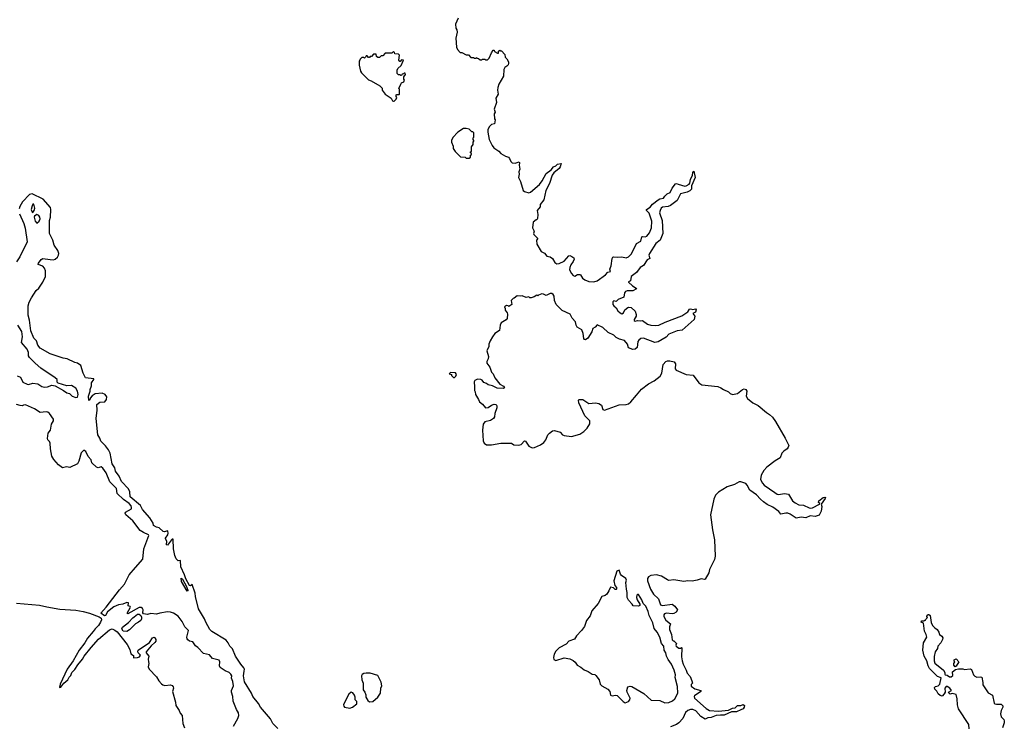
# Model space of a CAD drawing. Extents: x 2494118 to 2687960, y 757339 to 915227.
# Tile 235 of 256: x 2603046 to 2614979, y 826925 to 835477. Entities that reach past the tile are written whole.
import ezdxf

# ---------------------------------------------------------------- set-up
doc = ezdxf.new("R2010")
doc.units = 0

msp = doc.modelspace()

# ---------------------------------------------------------------- linework, layer by layer
at = {"layer": '0CON20XD'}
for points in [[(2608360, 835495), (2608327, 835425), (2608333, 835375), (2608344, 835354), (2608346, 835326), (2608333, 835255), (2608338, 835145), (2608350, 835115), (2608385, 835080), (2608405, 835080), (2608455, 835050), (2608485, 835050), (2608515, 835020), (2608545, 835020), (2608555, 835010), (2608575, 835010), (2608585, 835020), (2608592, 835012), (2608608, 835008), (2608625, 834990), (2608645, 834990), (2608655, 835000), (2608685, 835000), (2608695, 834990), (2608715, 834990), (2608735, 835010), (2608763, 835077), (2608785, 835110), (2608795, 835110), (2608802, 835092), (2608835, 835070), (2608848, 835072), (2608850, 835095), (2608865, 835110), (2608872, 835102), (2608885, 835100), (2608926, 835056), (2608930, 835025), (2608948, 835005), (2608968, 834965), (2608970, 834945), (2608965, 834932), (2608950, 834915), (2608925, 834900), (2608912, 834875), (2608909, 834791), (2608853, 834695), (2608840, 834655), (2608836, 834625), (2608844, 834575), (2608816, 834525), (2608823, 834475), (2608798, 834395), (2608808, 834355), (2608798, 834335), (2608800, 834275), (2608808, 834265), (2608800, 834215), (2608763, 834207), (2608735, 834180), (2608718, 834142), (2608718, 834115), (2608734, 834025), (2608771, 833951), (2608794, 833924), (2608853, 833883), (2608877, 833857), (2608935, 833823), (2608971, 833811), (2608983, 833795), (2608999, 833759), (2609015, 833744), (2609051, 833739), (2609098, 833755), (2609103, 833743), (2609100, 833715), (2609107, 833665), (2609096, 833635), (2609101, 833605), (2609090, 833565), (2609114, 833515), (2609148, 833408), (2609165, 833396), (2609215, 833379), (2609236, 833385), (2609345, 833479), (2609379, 833525), (2609425, 833612), (2609485, 833659), (2609515, 833695), (2609542, 833708), (2609565, 833727), (2609608, 833735), (2609596, 833695), (2609583, 833675), (2609518, 833622), (2609498, 833592), (2609467, 833493), (2609424, 833406), (2609397, 833295), (2609355, 833236), (2609352, 833208), (2609316, 833165), (2609324, 833115), (2609322, 833068), (2609315, 833050), (2609305, 833050), (2609270, 833025), (2609262, 832955), (2609279, 832915), (2609272, 832885), (2609277, 832875), (2609327, 832825), (2609309, 832805), (2609313, 832755), (2609365, 832668), (2609405, 832646), (2609433, 832613), (2609475, 832603), (2609505, 832585), (2609532, 832535), (2609555, 832517), (2609585, 832524), (2609645, 832551), (2609703, 832617), (2609715, 832619), (2609739, 832609), (2609760, 832590), (2609766, 832575), (2609753, 832545), (2609725, 832505), (2609712, 832472), (2609711, 832445), (2609732, 832402), (2609755, 832376), (2609775, 832370), (2609805, 832388), (2609835, 832390), (2609844, 832384), (2609865, 832344), (2609895, 832324), (2609942, 832305), (2610005, 832301), (2610045, 832311), (2610146, 832385), (2610175, 832419), (2610208, 832425), (2610196, 832455), (2610213, 832495), (2610228, 832585), (2610235, 832599), (2610246, 832604), (2610295, 832598), (2610345, 832602), (2610395, 832590), (2610425, 832604), (2610462, 832638), (2610521, 832765), (2610575, 832795), (2610584, 832846), (2610595, 832851), (2610625, 832847), (2610645, 832852), (2610679, 832895), (2610703, 832955), (2610705, 833035), (2610674, 833134), (2610641, 833165), (2610642, 833175), (2610685, 833207), (2610715, 833242), (2610785, 833295), (2610805, 833306), (2610847, 833313), (2610865, 833340), (2610892, 833365), (2610928, 833382), (2610953, 833435), (2610995, 833487), (2611005, 833491), (2611025, 833484), (2611105, 833459), (2611125, 833462), (2611158, 833482), (2611167, 833495), (2611175, 833540), (2611200, 833595), (2611202, 833625), (2611215, 833640), (2611234, 833564), (2611189, 833465), (2611186, 833425), (2611166, 833405), (2611135, 833388), (2611055, 833366), (2611015, 833288), (2610934, 833225), (2610905, 833212), (2610835, 833206), (2610821, 833195), (2610806, 833165), (2610800, 833135), (2610832, 833045), (2610840, 832885), (2610807, 832805), (2610755, 832765), (2610677, 832645), (2610672, 832625), (2610681, 832585), (2610651, 832565), (2610605, 832498), (2610564, 832475), (2610520, 832415), (2610455, 832365), (2610447, 832313), (2610425, 832300), (2610424, 832295), (2610473, 832253), (2610516, 832225), (2610520, 832215), (2610475, 832190), (2610408, 832192), (2610387, 832185), (2610376, 832165), (2610368, 832115), (2610298, 832085), (2610275, 832062), (2610245, 832070), (2610234, 832056), (2610234, 832025), (2610245, 832008), (2610274, 831984), (2610295, 831950), (2610322, 831925), (2610345, 831914), (2610363, 831925), (2610381, 831959), (2610415, 831988), (2610425, 831992), (2610458, 831988), (2610503, 831943), (2610516, 831906), (2610518, 831885), (2610494, 831845), (2610493, 831833), (2610503, 831823), (2610535, 831831), (2610565, 831826), (2610595, 831830), (2610655, 831788), (2610695, 831774), (2610755, 831770), (2610790, 831775), (2610868, 831812), (2611072, 831888), (2611145, 831937), (2611163, 831967), (2611175, 831974), (2611205, 831966), (2611235, 831972), (2611245, 831960), (2611235, 831932), (2611202, 831915), (2611228, 831885), (2611222, 831845), (2611075, 831716), (2611015, 831705), (2610915, 831665), (2610882, 831628), (2610785, 831571), (2610745, 831566), (2610606, 831616), (2610575, 831614), (2610549, 831595), (2610537, 831575), (2610531, 831505), (2610505, 831484), (2610475, 831482), (2610425, 831500), (2610412, 831545), (2610375, 831588), (2610315, 831605), (2610275, 831626), (2610245, 831654), (2610178, 831688), (2610114, 831745), (2610045, 831780), (2610019, 831751), (2609990, 831735), (2609978, 831695), (2609931, 831619), (2609905, 831597), (2609892, 831602), (2609883, 831615), (2609874, 831675), (2609859, 831719), (2609802, 831752), (2609790, 831775), (2609780, 831815), (2609740, 831860), (2609718, 831908), (2609621, 831951), (2609548, 832025), (2609529, 832075), (2609523, 832125), (2609512, 832145), (2609495, 832160), (2609475, 832159), (2609425, 832133), (2609395, 832150), (2609375, 832153), (2609335, 832140), (2609325, 832130), (2609313, 832137), (2609282, 832118), (2609245, 832108), (2609228, 832108), (2609215, 832120), (2609185, 832112), (2609135, 832132), (2609115, 832128), (2609075, 832132), (2609037, 832103), (2609025, 832100), (2609003, 832075), (2609010, 832025), (2608975, 832000), (2608965, 832010), (2608945, 832012), (2608923, 831997), (2608930, 831975), (2608928, 831955), (2608953, 831925), (2608958, 831908), (2608954, 831855), (2608941, 831839), (2608882, 831805), (2608867, 831773), (2608861, 831709), (2608805, 831672), (2608774, 831635), (2608746, 831585), (2608732, 831545), (2608730, 831515), (2608706, 831465), (2608727, 831395), (2608723, 831365), (2608706, 831335), (2608709, 831315), (2608743, 831265), (2608763, 831205), (2608784, 831184), (2608806, 831135), (2608865, 831058), (2608909, 831035), (2608922, 831015), (2608905, 831009), (2608833, 831013), (2608775, 831038), (2608722, 831052), (2608705, 831067), (2608672, 831082), (2608649, 831109), (2608635, 831118), (2608595, 831122), (2608562, 831105), (2608553, 831087), (2608552, 831065), (2608558, 831055), (2608558, 830985), (2608566, 830966), (2608570, 830935), (2608608, 830872), (2608620, 830845), (2608655, 830817), (2608690, 830775), (2608725, 830776), (2608765, 830806), (2608795, 830816), (2608815, 830813), (2608826, 830806), (2608829, 830795), (2608828, 830775), (2608803, 830705), (2608799, 830665), (2608788, 830642), (2608751, 830619), (2608685, 830605), (2608663, 830575), (2608656, 830504), (2608662, 830375), (2608675, 830345), (2608703, 830323), (2608765, 830325), (2608875, 830345), (2609005, 830343), (2609035, 830323), (2609095, 830321), (2609125, 830328), (2609165, 830373), (2609175, 830367), (2609215, 830309), (2609255, 830290), (2609285, 830292), (2609356, 830325), (2609397, 830353), (2609424, 830385), (2609446, 830445), (2609466, 830465), (2609505, 830494), (2609528, 830498), (2609595, 830480), (2609625, 830446), (2609645, 830437), (2609735, 830424), (2609836, 830455), (2609881, 830485), (2609925, 830525), (2609955, 830581), (2609956, 830615), (2609894, 830675), (2609824, 830835), (2609818, 830865), (2609824, 830876), (2609872, 830875), (2609945, 830827), (2610025, 830834), (2610065, 830824), (2610096, 830805), (2610115, 830752), (2610134, 830744), (2610312, 830808), (2610395, 830812), (2610425, 830821), (2610454, 830845), (2610520, 830925), (2610580, 831000), (2610665, 831062), (2610735, 831100), (2610806, 831155), (2610828, 831195), (2610845, 831298), (2610876, 831334), (2610895, 831343), (2610925, 831343), (2610979, 831329), (2610992, 831305), (2610988, 831245), (2611000, 831230), (2611125, 831175), (2611207, 831167), (2611275, 831078), (2611315, 831053), (2611505, 831030), (2611545, 831016), (2611575, 830994), (2611635, 830966), (2611655, 830945), (2611685, 830935), (2611745, 830948), (2611805, 830997), (2611828, 831002)], [(2607575, 834488), (2607585, 834490), (2607610, 834515), (2607617, 834533), (2607610, 834545), (2607610, 834565), (2607615, 834570), (2607645, 834570), (2607648, 834575), (2607648, 834635), (2607642, 834645), (2607663, 834697), (2607675, 834712), (2607702, 834725), (2607710, 834745), (2607700, 834755), (2607700, 834785), (2607720, 834815), (2607718, 834828), (2607705, 834830), (2607698, 834822), (2607682, 834818), (2607675, 834800), (2607665, 834800), (2607655, 834810), (2607635, 834810), (2607620, 834825), (2607622, 834865), (2607630, 834885), (2607668, 834922), (2607698, 834988), (2607675, 834990), (2607658, 834972), (2607652, 834972), (2607640, 834985), (2607648, 835048), (2607635, 835060), (2607592, 835062), (2607588, 835078), (2607575, 835090), (2607555, 835070), (2607475, 835070), (2607445, 835040), (2607425, 835040), (2607405, 835020), (2607385, 835020), (2607372, 835032), (2607368, 835058), (2607335, 835060), (2607308, 835032), (2607295, 835030), (2607285, 835020), (2607275, 835020), (2607258, 835038), (2607245, 835040), (2607238, 835022), (2607225, 835010), (2607215, 835020), (2607192, 835018), (2607172, 834998), (2607170, 834985), (2607160, 834975), (2607160, 834925), (2607177, 834855), (2607188, 834835), (2607275, 834748), (2607305, 834738), (2607410, 834675), (2607438, 834648), (2607440, 834625), (2607477, 834575), (2607546, 834526), (2607564, 834494), (2607575, 834488)], [(2608495, 833800), (2608508, 833812), (2608510, 833835), (2608520, 833845), (2608520, 833855), (2608510, 833865), (2608510, 833875), (2608520, 833885), (2608520, 833935), (2608540, 833965), (2608540, 833995), (2608550, 834005), (2608550, 834015), (2608540, 834025), (2608540, 834045), (2608550, 834055), (2608550, 834105), (2608538, 834118), (2608525, 834120), (2608495, 834150), (2608455, 834160), (2608425, 834158), (2608357, 834113), (2608295, 834050), (2608278, 834015), (2608278, 833995), (2608300, 833945), (2608300, 833915), (2608325, 833880), (2608390, 833815), (2608445, 833810), (2608455, 833800), (2608495, 833800)], [(2606175, 826887), (2606112, 826945), (2606086, 827005), (2605963, 827143), (2605940, 827190), (2605870, 827275), (2605856, 827315), (2605771, 827451), (2605760, 827525), (2605767, 827583), (2605769, 827605), (2605762, 827622), (2605724, 827665), (2605662, 827762), (2605623, 827853), (2605592, 827885), (2605572, 827925), (2605547, 827957), (2605375, 828060), (2605351, 828085), (2605302, 828175), (2605287, 828217), (2605213, 828335), (2605177, 828485), (2605174, 828525), (2605135, 828630), (2605116, 828614), (2605105, 828620), (2605061, 828701), (2605045, 828749), (2605000, 828845), (2604995, 828922), (2604965, 828919), (2604942, 828942), (2604924, 828985), (2604909, 829065), (2604905, 829180), (2604895, 829182), (2604885, 829172), (2604835, 829107), (2604825, 829112), (2604829, 829155), (2604811, 829185), (2604811, 829195), (2604842, 829235), (2604847, 829255), (2604840, 829280), (2604835, 829283), (2604800, 829270), (2604785, 829273), (2604735, 829320), (2604705, 829326), (2604667, 829345), (2604663, 829375), (2604621, 829441), (2604535, 829539), (2604508, 829588), (2604386, 829696), (2604381, 829755), (2604365, 829793), (2604280, 829880), (2604253, 829945), (2604205, 830005), (2604197, 830047), (2604168, 830095), (2604143, 830223), (2604121, 830265), (2604084, 830314), (2604028, 830368), (2604017, 830405), (2603992, 830445), (2603972, 830645), (2603986, 830746), (2603982, 830815), (2604015, 830842), (2604077, 830845), (2604099, 830875), (2604101, 830905), (2604083, 830933), (2604045, 830952), (2603959, 830941), (2603922, 830918), (2603901, 830889), (2603895, 830868), (2603885, 830862), (2603880, 830915), (2603898, 830975), (2603898, 830995), (2603915, 831040), (2603917, 831075), (2603944, 831115), (2603943, 831125), (2603845, 831136), (2603814, 831194), (2603786, 831285), (2603745, 831313), (2603713, 831323), (2603619, 831365), (2603573, 831373), (2603415, 831429), (2603294, 831495), (2603265, 831531), (2603249, 831585), (2603218, 831618), (2603180, 831705), (2603163, 831835), (2603147, 831895), (2603149, 832011), (2603161, 832055), (2603188, 832105), (2603245, 832194), (2603278, 832222), (2603325, 832295), (2603357, 832365), (2603358, 832435), (2603346, 832465), (2603325, 832489), (2603271, 832511), (2603268, 832515), (2603275, 832527), (2603305, 832569), (2603325, 832582), (2603415, 832569), (2603455, 832567), (2603475, 832573), (2603505, 832601), (2603516, 832625), (2603518, 832645), (2603509, 832679), (2603462, 832745), (2603447, 832805), (2603408, 832885), (2603405, 833045), (2603418, 833085), (2603425, 833175), (2603421, 833201), (2603332, 833302), (2603195, 833368), (2603163, 833357), (2603080, 833270), (2603048, 833215), (2603039, 833185)], [(2603205, 833140), (2603221, 833165), (2603228, 833195), (2603215, 833242), (2603205, 833240), (2603195, 833220), (2603184, 833175), (2603195, 833143), (2603205, 833140)], [(2603045, 833125), (2603095, 833006), (2603111, 832951), (2603136, 832785), (2603046, 832605), (2603007, 832543)], [(2603255, 833012), (2603282, 833035), (2603292, 833065), (2603290, 833085), (2603279, 833105), (2603255, 833115), (2603224, 833096), (2603220, 833085), (2603235, 833035), (2603255, 833012)], [(2603015, 831161), (2603055, 831146), (2603084, 831085), (2603135, 831059), (2603154, 831056), (2603205, 831071), (2603265, 831064), (2603313, 831033), (2603345, 831023), (2603384, 831026), (2603435, 831046), (2603475, 831040), (2603577, 830985), (2603615, 830953), (2603648, 830948), (2603683, 830913), (2603725, 830898), (2603745, 830904), (2603752, 830918), (2603756, 830935), (2603747, 830975), (2603725, 831010), (2603675, 831043), (2603615, 831039), (2603511, 831071), (2603501, 831085), (2603498, 831115), (2603477, 831135), (2603303, 831255), (2603235, 831314), (2603165, 831385), (2603154, 831405), (2603153, 831445), (2603137, 831485), (2603067, 831565), (2603081, 831635), (2603070, 831700), (2603023, 831775)], [(2608315, 831140), (2608330, 831155), (2608338, 831175), (2608328, 831198), (2608265, 831200), (2608250, 831185), (2608278, 831178), (2608280, 831165), (2608305, 831140), (2608315, 831140)], [(2611828, 831002), (2611846, 830996), (2611857, 830975), (2611851, 830915), (2611865, 830885), (2611932, 830832), (2611995, 830803), (2612095, 830717), (2612135, 830693), (2612169, 830659), (2612206, 830606), (2612324, 830405), (2612366, 830316), (2612360, 830295), (2612346, 830275), (2612305, 830249), (2612282, 830225), (2612264, 830165), (2612200, 830130), (2612102, 830055), (2612066, 830015), (2612034, 829956), (2612026, 829905), (2612048, 829858), (2612070, 829835), (2612197, 829745), (2612225, 829726), (2612243, 829723), (2612315, 829734), (2612365, 829728), (2612412, 829645), (2612445, 829620), (2612488, 829598), (2612545, 829594), (2612615, 829561), (2612635, 829557), (2612655, 829559), (2612740, 829605), (2612742, 829615), (2612727, 829627), (2612733, 829645), (2612785, 829688), (2612805, 829692), (2612812, 829685), (2612809, 829675), (2612760, 829605), (2612768, 829578), (2612761, 829519), (2612735, 829474), (2612685, 829457), (2612625, 829463), (2612575, 829438), (2612515, 829446), (2612455, 829436), (2612385, 829486), (2612356, 829496), (2612333, 829497), (2612272, 829485), (2612245, 829515), (2612175, 829568), (2612103, 829603), (2612062, 829632), (2612024, 829664), (2611977, 829717), (2611895, 829775), (2611864, 829835), (2611845, 829855), (2611785, 829875), (2611765, 829875), (2611707, 829843), (2611622, 829815), (2611515, 829751), (2611480, 829715), (2611457, 829665), (2611420, 829475), (2611444, 829295), (2611468, 829175), (2611476, 828975), (2611468, 828935), (2611406, 828815), (2611396, 828775), (2611355, 828697), (2611345, 828693), (2611305, 828700), (2611255, 828683), (2611195, 828672), (2611145, 828676), (2611095, 828670), (2610975, 828689), (2610915, 828680), (2610895, 828687), (2610825, 828732), (2610765, 828749), (2610695, 828742), (2610665, 828726), (2610656, 828705), (2610656, 828675), (2610691, 828575), (2610729, 828515), (2610789, 828459), (2610811, 828385), (2610835, 828376), (2610953, 828393), (2610985, 828370), (2611020, 828325), (2611002, 828295), (2610975, 828282), (2610955, 828278), (2610885, 828286), (2610860, 828275), (2610852, 828265), (2610851, 828245), (2610875, 828200), (2610932, 828155), (2610922, 828118), (2610921, 828085), (2610947, 828025), (2610955, 827960), (2610965, 827950), (2610975, 827950), (2611007, 827917), (2610998, 827895), (2611000, 827885), (2611035, 827862), (2611055, 827860), (2611065, 827870), (2611070, 827865), (2611067, 827755), (2611073, 827705), (2611086, 827666), (2611124, 827595), (2611136, 827556), (2611171, 827515), (2611193, 827465), (2611198, 827435), (2611185, 827420), (2611185, 827400), (2611228, 827368), (2611300, 827345), (2611300, 827335), (2611225, 827282), (2611220, 827275), (2611226, 827255), (2611365, 827127), (2611405, 827104), (2611515, 827098), (2611635, 827110), (2611685, 827133), (2611715, 827137), (2611745, 827166), (2611785, 827167), (2611815, 827176), (2611829, 827165), (2611826, 827145), (2611814, 827125), (2611787, 827113), (2611735, 827087), (2611672, 827088), (2611585, 827046), (2611539, 827049), (2611485, 827043), (2611425, 827018), (2611385, 827014), (2611355, 826998), (2611302, 827032), (2611242, 827102), (2611205, 827117), (2611175, 827118), (2611145, 827104), (2611115, 827080), (2611082, 827008), (2611036, 826955), (2611006, 826934), (2610935, 826906)], [(2604744, 828286), (2604705, 828271), (2604635, 828280), (2604595, 828268), (2604548, 828278), (2604538, 828288), (2604543, 828325), (2604535, 828342), (2604518, 828352), (2604495, 828352), (2604355, 828278), (2604348, 828285), (2604389, 828355), (2604386, 828366), (2604362, 828375), (2604365, 828410), (2604345, 828414), (2604295, 828392), (2604245, 828384), (2604185, 828360), (2604111, 828299), (2604086, 828255), (2604075, 828250), (2604029, 828285), (2604093, 828357), (2604254, 828566), (2604316, 828634), (2604372, 828748), (2604451, 828839), (2604540, 828940), (2604550, 829065), (2604611, 829225), (2604605, 829235), (2604545, 829261), (2604507, 829287), (2604415, 829405), (2604332, 829475), (2604325, 829495), (2604330, 829510), (2604401, 829549), (2604402, 829565), (2604395, 829585), (2604371, 829615), (2604302, 829662), (2604228, 829735), (2604217, 829795), (2604138, 829878), (2604094, 829984), (2604055, 830041), (2604035, 830057), (2603995, 830046), (2603975, 830052), (2603921, 830105), (2603912, 830142), (2603875, 830182), (2603849, 830245), (2603825, 830260), (2603791, 830229), (2603763, 830125), (2603745, 830095), (2603655, 830050), (2603614, 830056), (2603565, 830047), (2603515, 830081), (2603460, 830145), (2603436, 830186), (2603417, 830275), (2603416, 830345), (2603407, 830365), (2603388, 830385), (2603383, 830403), (2603392, 830465), (2603419, 830501), (2603432, 830575), (2603456, 830615), (2603454, 830636), (2603405, 830705), (2603385, 830719), (2603365, 830725), (2603295, 830716), (2603225, 830760), (2603118, 830808), (2603093, 830805), (2603075, 830799), (2603050, 830800), (2603005, 830814)], [(2610865, 827198), (2610915, 827202), (2610958, 827222), (2610984, 827245), (2611021, 827315), (2611018, 827395), (2610990, 827505), (2610992, 827535), (2610976, 827595), (2610946, 827665), (2610903, 827723), (2610884, 827765), (2610876, 827805), (2610856, 827835), (2610852, 827885), (2610823, 827915), (2610805, 827993), (2610772, 828055), (2610737, 828097), (2610719, 828169), (2610676, 828256), (2610662, 828305), (2610635, 828368), (2610601, 828401), (2610587, 828445), (2610545, 828512), (2610535, 828512), (2610526, 828504), (2610521, 828475), (2610530, 828445), (2610560, 828395), (2610562, 828378), (2610545, 828370), (2610480, 828375), (2610470, 828395), (2610425, 828440), (2610408, 828475), (2610410, 828535), (2610399, 828575), (2610393, 828655), (2610400, 828685), (2610392, 828705), (2610341, 828741), (2610328, 828758), (2610310, 828805), (2610283, 828795), (2610248, 828675), (2610258, 828618), (2610280, 828595), (2610280, 828575), (2610275, 828570), (2610263, 828573), (2610242, 828592), (2610205, 828600), (2610187, 828553), (2610161, 828515), (2610140, 828500), (2610100, 828485), (2610057, 828403), (2609979, 828311), (2609959, 828251), (2609917, 828195), (2609889, 828121), (2609856, 828074), (2609795, 828009), (2609771, 827969), (2609703, 827945), (2609670, 827910), (2609584, 827865), (2609545, 827824), (2609525, 827788), (2609516, 827745), (2609521, 827721), (2609545, 827709), (2609645, 827744), (2609715, 827729), (2609755, 827709), (2609779, 827689), (2609801, 827655), (2609848, 827628), (2609885, 827598), (2609937, 827577), (2609985, 827546), (2610015, 827542), (2610029, 827529), (2610070, 827475), (2610079, 827425), (2610102, 827405), (2610174, 827364), (2610196, 827335), (2610205, 827292), (2610225, 827283), (2610265, 827292), (2610285, 827288), (2610358, 827215), (2610385, 827199), (2610426, 827214), (2610439, 827235), (2610443, 827255), (2610407, 827325), (2610402, 827345), (2610415, 827390), (2610445, 827400), (2610465, 827397), (2610610, 827310), (2610700, 827230), (2610805, 827227), (2610865, 827198)], [(2605075, 828552), (2605005, 828669), (2605001, 828709), (2605018, 828695), (2605062, 828615), (2605084, 828565), (2605082, 828555), (2605075, 828552)], [(2603006, 828404), (2603285, 828382), (2603375, 828359), (2603532, 828332), (2603725, 828321), (2603815, 828305), (2603891, 828285), (2604010, 828240), (2604034, 828225), (2604038, 828205), (2604027, 828175), (2604000, 828135), (2603959, 828095), (2603938, 828062), (2603868, 827982), (2603837, 827923), (2603768, 827835), (2603692, 827708), (2603621, 827605), (2603536, 827425), (2603528, 827388), (2603532, 827382), (2603545, 827388), (2603580, 827435), (2603630, 827475), (2603645, 827510), (2603665, 827530), (2603678, 827565), (2603715, 827600), (2603751, 827659), (2603805, 827726), (2603827, 827763), (2603911, 827869), (2604001, 827969), (2604135, 828082), (2604165, 828096), (2604200, 828080), (2604227, 828057), (2604348, 827905), (2604382, 827842), (2604392, 827792), (2604425, 827770), (2604425, 827742), (2604472, 827745), (2604496, 827755), (2604510, 827775), (2604480, 827805), (2604477, 827825), (2604483, 827835), (2604620, 827930), (2604655, 827987), (2604675, 827993), (2604685, 827986), (2604695, 827965), (2604694, 827945), (2604685, 827928), (2604641, 827889), (2604580, 827815), (2604578, 827805), (2604610, 827765), (2604602, 827725), (2604605, 827695), (2604610, 827675), (2604602, 827635), (2604615, 827606), (2604704, 827514), (2604732, 827465), (2604765, 827427), (2604781, 827415), (2604805, 827409), (2604875, 827414), (2604895, 827406), (2604905, 827392), (2604908, 827375), (2604899, 827335), (2604934, 827205), (2604939, 827165), (2604979, 827105), (2604991, 827071), (2605013, 827043), (2605022, 826945), (2605042, 826895)], [(2605635, 826915), (2605691, 827009), (2605702, 827045), (2605696, 827075), (2605675, 827115), (2605633, 827217), (2605627, 827275), (2605611, 827325), (2605611, 827345), (2605635, 827405), (2605628, 827455), (2605612, 827495), (2605616, 827525), (2605606, 827545), (2605585, 827564), (2605535, 827585), (2605477, 827625), (2605466, 827645), (2605470, 827695), (2605462, 827715), (2605383, 827733), (2605345, 827778), (2605275, 827794), (2605205, 827869), (2605177, 827887), (2605145, 827936), (2605105, 827944), (2605085, 827959), (2605074, 827975), (2605072, 827995), (2605091, 828075), (2605048, 828118), (2605015, 828184), (2604966, 828246), (2604909, 828285), (2604875, 828298), (2604835, 828301), (2604744, 828286)], [(2604345, 828062), (2604300, 828065), (2604282, 828095), (2604290, 828115), (2604365, 828172), (2604415, 828228), (2604435, 828238), (2604475, 828272), (2604495, 828272), (2604512, 828255), (2604520, 828235), (2604522, 828215), (2604512, 828195), (2604486, 828174), (2604448, 828155), (2604376, 828084), (2604345, 828062)], [(2614555, 826882), (2614550, 826935), (2614424, 827125), (2614410, 827175), (2614408, 827245), (2614395, 827298), (2614345, 827310), (2614324, 827304), (2614311, 827311), (2614302, 827325), (2614340, 827345), (2614318, 827375), (2614285, 827396), (2614275, 827394), (2614260, 827375), (2614263, 827325), (2614248, 827305), (2614225, 827280), (2614202, 827285), (2614179, 827305), (2614160, 827340), (2614136, 827365), (2614134, 827385), (2614144, 827395), (2614176, 827404), (2614196, 827424), (2614212, 827502), (2614170, 827515), (2614074, 827614), (2614057, 827645), (2614039, 827705), (2614006, 827765), (2613993, 827837), (2614001, 827925), (2614040, 827995), (2614033, 828025), (2614010, 828065), (2614000, 828165), (2613970, 828175), (2613975, 828190), (2614005, 828190), (2614015, 828200), (2614025, 828200), (2614030, 828215), (2614047, 828233), (2614040, 828245), (2614045, 828260), (2614055, 828270), (2614065, 828270), (2614082, 828255), (2614092, 828172), (2614109, 828135), (2614135, 828107), (2614167, 828085), (2614187, 828055), (2614193, 828025), (2614222, 828005), (2614232, 827985), (2614230, 827965), (2614210, 827925), (2614173, 827885), (2614168, 827855), (2614142, 827815), (2614130, 827760)], [(2614130, 827760), (2614127, 827707), (2614135, 827679), (2614243, 827593), (2614259, 827565), (2614257, 827545), (2614262, 827535), (2614285, 827532), (2614315, 827512), (2614335, 827512), (2614355, 827530), (2614352, 827575), (2614388, 827602), (2614425, 827611), (2614475, 827608), (2614495, 827600), (2614565, 827609), (2614583, 827603), (2614606, 827536), (2614622, 827522), (2614645, 827507), (2614685, 827512), (2614705, 827508), (2614719, 827445), (2614718, 827415), (2614785, 827318), (2614835, 827290), (2614857, 827195), (2614865, 827187), (2614885, 827182), (2614940, 827180), (2614960, 827160), (2614960, 827145), (2614939, 827105), (2614932, 827065), (2614939, 827029), (2614975, 826997), (2614979, 826979), (2614979, 826955), (2614957, 826895)], [(2614385, 827632), (2614368, 827655), (2614368, 827675), (2614380, 827695), (2614373, 827703), (2614373, 827717), (2614395, 827732), (2614427, 827695), (2614395, 827640), (2614385, 827632)], [(2607285, 827210), (2607325, 827212), (2607388, 827265), (2607420, 827315), (2607424, 827375), (2607434, 827405), (2607426, 827446), (2607385, 827529), (2607295, 827557), (2607245, 827559), (2607216, 827554), (2607195, 827542), (2607188, 827525), (2607193, 827475), (2607208, 827435), (2607210, 827355), (2607230, 827325), (2607240, 827295), (2607240, 827265), (2607264, 827224), (2607285, 827210)], [(2607045, 827132), (2607080, 827145), (2607130, 827185), (2607130, 827215), (2607110, 827235), (2607110, 827265), (2607102, 827292), (2607085, 827320), (2607065, 827328), (2607035, 827302), (2607017, 827275), (2606970, 827175), (2606973, 827155), (2606984, 827144), (2607045, 827132)]]:
    msp.add_lwpolyline(points, dxfattribs=at)

doc.saveas('drawing.dxf')
